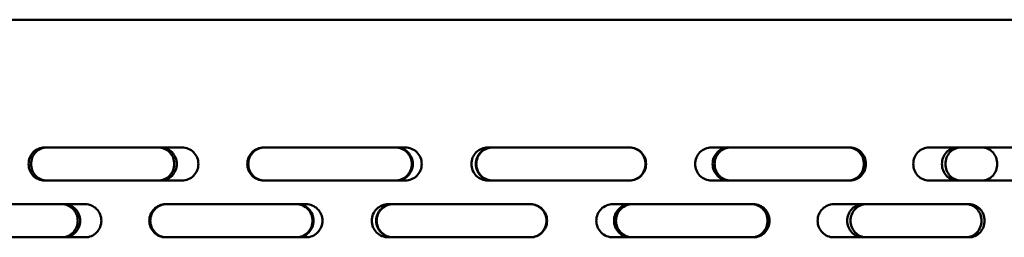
# Model space of a CAD drawing. Header units: millimetres. Extents: x -1106 to 8832, y -1538 to 1985.
# Tile 15 of 42: x 5070 to 5278, y 809 to 855. Entities that reach past the tile are written whole.
import ezdxf

# ---------------------------------------------------------------- set-up
doc = ezdxf.new("R2010")
doc.units = ezdxf.units.MM
doc.layers.add('Видимый контур (ГОСТ)', color=7, linetype='Continuous', lineweight=50)

msp = doc.modelspace()

# ---------------------------------------------------------------- linework, layer by layer
at = {"layer": 'Видимый контур (ГОСТ)'}
for p, q in [((5466.39, 855.14), (4861.39, 855.14)), ((5104.54, 828.14), (5075.45, 828.14)), ((5151.68, 828.14), (5121.79, 828.14)), ((5199.11, 828.14), (5169.17, 828.14)), ((5245.67, 828.14), (5216.42, 828.14)), ((5290.23, 828.14), (5262.38, 828.14)), ((5075.45, 821.14), (5104.54, 821.14)), ((5121.79, 821.14), (5151.68, 821.14)), ((5169.17, 821.14), (5199.11, 821.14)), ((5216.42, 821.14), (5245.67, 821.14)), ((5262.38, 821.14), (5290.23, 821.14)), ((5084.1, 816.14), (5055.55, 816.14)), ((5130.73, 816.14), (5101.06, 816.14)), ((5178.17, 816.14), (5148.13, 816.14)), ((5225.26, 816.14), (5195.58, 816.14)), ((5270.84, 816.14), (5242.25, 816.14)), ((5055.55, 809.14), (5084.1, 809.14)), ((5101.06, 809.14), (5130.73, 809.14)), ((5148.13, 809.14), (5178.17, 809.14)), ((5195.58, 809.14), (5225.26, 809.14)), ((5242.25, 809.14), (5270.84, 809.14))]:
    msp.add_line(p, q, dxfattribs=at)
for points, knots in [([(5075.45, 821.14), (5075.03, 821.14), (5074.58, 821.22), (5073.76, 821.58), (5073.38, 821.85), (5072.79, 822.47), (5072.53, 822.87), (5072.19, 823.73), (5072.11, 824.2), (5072.11, 825.08), (5072.19, 825.54), (5072.53, 826.41), (5072.79, 826.8), (5073.38, 827.42), (5073.76, 827.69), (5074.58, 828.05), (5075.03, 828.14), (5075.45, 828.14)], [0.527482, 0.527482, 0.527482, 0.527482, 0.659428, 0.659428, 0.791375, 0.791375, 0.923215, 0.923215, 1.055054, 1.055054, 1.186894, 1.186894, 1.318733, 1.318733, 1.45068, 1.45068, 1.582627, 1.582627, 1.582627, 1.582627]), ([(5075.97, 828.14), (5075.55, 828.14), (5075.1, 828.05), (5074.28, 827.69), (5073.9, 827.42), (5073.31, 826.8), (5073.05, 826.41), (5072.71, 825.54), (5072.63, 825.08), (5072.63, 824.2), (5072.71, 823.73), (5073.05, 822.87), (5073.31, 822.47), (5073.9, 821.85), (5074.28, 821.58), (5075.1, 821.22), (5075.55, 821.14), (5075.97, 821.14)], [0.527483, 0.527483, 0.527483, 0.527483, 0.659431, 0.659431, 0.79138, 0.79138, 0.923219, 0.923219, 1.055059, 1.055059, 1.186898, 1.186898, 1.318737, 1.318737, 1.450686, 1.450686, 1.582634, 1.582634, 1.582634, 1.582634]), ([(5099.47, 821.14), (5099.9, 821.14), (5100.36, 821.22), (5101.2, 821.58), (5101.59, 821.85), (5102.2, 822.47), (5102.46, 822.87), (5102.81, 823.73), (5102.9, 824.2), (5102.9, 824.64), (5102.9, 825.08), (5102.81, 825.54), (5102.46, 826.41), (5102.2, 826.8), (5101.59, 827.42), (5101.2, 827.69), (5100.36, 828.05), (5099.9, 828.14), (5099.47, 828.14)], [1.58292, 1.58292, 1.58292, 1.58292, 1.714944, 1.714944, 1.846968, 1.846968, 1.978805, 1.978805, 2.110642, 2.110642, 2.110642, 2.242478, 2.242478, 2.374315, 2.374315, 2.506339, 2.506339, 2.638364, 2.638364, 2.638364, 2.638364]), ([(5099.99, 828.14), (5100.42, 828.14), (5100.88, 828.05), (5101.72, 827.69), (5102.11, 827.42), (5102.72, 826.8), (5102.98, 826.41), (5103.33, 825.54), (5103.42, 825.08), (5103.42, 824.64), (5103.42, 824.2), (5103.33, 823.73), (5102.98, 822.87), (5102.72, 822.47), (5102.11, 821.85), (5101.72, 821.58), (5100.88, 821.22), (5100.42, 821.14), (5099.99, 821.14)], [1.582931, 1.582931, 1.582931, 1.582931, 1.714958, 1.714958, 1.846984, 1.846984, 1.978821, 1.978821, 2.110658, 2.110658, 2.110658, 2.242494, 2.242494, 2.374331, 2.374331, 2.506358, 2.506358, 2.638385, 2.638385, 2.638385, 2.638385]), ([(5104.54, 828.14), (5104.98, 828.14), (5105.44, 828.05), (5106.28, 827.69), (5106.67, 827.42), (5107.28, 826.8), (5107.55, 826.41), (5107.9, 825.54), (5107.99, 825.08), (5107.99, 824.64), (5107.99, 824.2), (5107.9, 823.73), (5107.55, 822.87), (5107.28, 822.47), (5106.67, 821.85), (5106.28, 821.58), (5105.44, 821.22), (5104.98, 821.14), (5104.54, 821.14)], [1.583655, 1.583655, 1.583655, 1.583655, 1.715823, 1.715823, 1.847991, 1.847991, 1.979822, 1.979822, 2.111653, 2.111653, 2.111653, 2.243484, 2.243484, 2.375315, 2.375315, 2.507483, 2.507483, 2.639651, 2.639651, 2.639651, 2.639651]), ([(5121.79, 821.14), (5121.36, 821.14), (5120.89, 821.22), (5120.04, 821.58), (5119.65, 821.85), (5119.03, 822.47), (5118.77, 822.87), (5118.41, 823.73), (5118.33, 824.2), (5118.33, 825.08), (5118.41, 825.54), (5118.77, 826.41), (5119.03, 826.8), (5119.65, 827.42), (5120.04, 827.69), (5120.89, 828.05), (5121.36, 828.14), (5121.79, 828.14)], [0.527482, 0.527482, 0.527482, 0.527482, 0.659428, 0.659428, 0.791375, 0.791375, 0.923215, 0.923215, 1.055054, 1.055054, 1.186894, 1.186894, 1.318733, 1.318733, 1.45068, 1.45068, 1.582627, 1.582627, 1.582627, 1.582627]), ([(5122, 828.14), (5121.57, 828.14), (5121.1, 828.05), (5120.25, 827.69), (5119.86, 827.42), (5119.24, 826.8), (5118.98, 826.41), (5118.62, 825.54), (5118.54, 825.08), (5118.54, 824.2), (5118.62, 823.73), (5118.98, 822.87), (5119.24, 822.47), (5119.86, 821.85), (5120.25, 821.58), (5121.1, 821.22), (5121.57, 821.14), (5122, 821.14)], [0.527483, 0.527483, 0.527483, 0.527483, 0.659431, 0.659431, 0.79138, 0.79138, 0.923219, 0.923219, 1.055059, 1.055059, 1.186898, 1.186898, 1.318737, 1.318737, 1.450686, 1.450686, 1.582634, 1.582634, 1.582634, 1.582634]), ([(5149.58, 821.14), (5150.02, 821.14), (5150.49, 821.22), (5151.36, 821.58), (5151.75, 821.85), (5152.37, 822.47), (5152.64, 822.87), (5153, 823.73), (5153.09, 824.2), (5153.09, 824.64), (5153.09, 825.08), (5153, 825.54), (5152.64, 826.41), (5152.37, 826.8), (5151.75, 827.42), (5151.36, 827.69), (5150.49, 828.05), (5150.02, 828.14), (5149.58, 828.14)], [1.58333, 1.58333, 1.58333, 1.58333, 1.715435, 1.715435, 1.84754, 1.84754, 1.979373, 1.979373, 2.111207, 2.111207, 2.111207, 2.24304, 2.24304, 2.374874, 2.374874, 2.506979, 2.506979, 2.639084, 2.639084, 2.639084, 2.639084]), ([(5149.79, 828.14), (5150.23, 828.14), (5150.7, 828.05), (5151.57, 827.69), (5151.96, 827.42), (5152.58, 826.8), (5152.85, 826.41), (5153.21, 825.54), (5153.3, 825.08), (5153.3, 824.64), (5153.3, 824.2), (5153.21, 823.73), (5152.85, 822.87), (5152.58, 822.47), (5151.96, 821.85), (5151.57, 821.58), (5150.7, 821.22), (5150.23, 821.14), (5149.79, 821.14)], [1.583347, 1.583347, 1.583347, 1.583347, 1.715455, 1.715455, 1.847563, 1.847563, 1.979397, 1.979397, 2.11123, 2.11123, 2.11123, 2.243064, 2.243064, 2.374897, 2.374897, 2.507006, 2.507006, 2.639114, 2.639114, 2.639114, 2.639114]), ([(5151.68, 828.14), (5152.12, 828.14), (5152.59, 828.05), (5153.45, 827.69), (5153.84, 827.42), (5154.47, 826.8), (5154.74, 826.41), (5155.09, 825.54), (5155.18, 825.08), (5155.18, 824.64), (5155.18, 824.2), (5155.09, 823.73), (5154.74, 822.87), (5154.47, 822.47), (5153.84, 821.85), (5153.45, 821.58), (5152.59, 821.22), (5152.12, 821.14), (5151.68, 821.14)], [1.583655, 1.583655, 1.583655, 1.583655, 1.715823, 1.715823, 1.847991, 1.847991, 1.979822, 1.979822, 2.111653, 2.111653, 2.111653, 2.243484, 2.243484, 2.375315, 2.375315, 2.507483, 2.507483, 2.639651, 2.639651, 2.639651, 2.639651]), ([(5169.17, 821.14), (5168.73, 821.14), (5168.26, 821.22), (5167.4, 821.58), (5167.01, 821.85), (5166.39, 822.47), (5166.12, 822.87), (5165.76, 823.73), (5165.67, 824.2), (5165.67, 825.08), (5165.76, 825.54), (5166.12, 826.41), (5166.39, 826.8), (5167.01, 827.42), (5167.4, 827.69), (5168.26, 828.05), (5168.73, 828.14), (5169.17, 828.14)], [0.527482, 0.527482, 0.527482, 0.527482, 0.659428, 0.659428, 0.791375, 0.791375, 0.923215, 0.923215, 1.055054, 1.055054, 1.186894, 1.186894, 1.318733, 1.318733, 1.45068, 1.45068, 1.582627, 1.582627, 1.582627, 1.582627]), ([(5170.12, 821.14), (5169.68, 821.14), (5169.21, 821.22), (5168.34, 821.58), (5167.95, 821.85), (5167.33, 822.47), (5167.06, 822.87), (5166.7, 823.73), (5166.61, 824.2), (5166.61, 825.08), (5166.7, 825.54), (5167.06, 826.41), (5167.33, 826.8), (5167.95, 827.42), (5168.34, 827.69), (5169.21, 828.05), (5169.68, 828.14), (5170.12, 828.14)], [0.527457, 0.527457, 0.527457, 0.527457, 0.659387, 0.659387, 0.791317, 0.791317, 0.923157, 0.923157, 1.054997, 1.054997, 1.186837, 1.186837, 1.318677, 1.318677, 1.450607, 1.450607, 1.582537, 1.582537, 1.582537, 1.582537]), ([(5170.22, 828.14), (5169.78, 828.14), (5169.31, 828.05), (5168.45, 827.69), (5168.05, 827.42), (5167.43, 826.8), (5167.16, 826.41), (5166.81, 825.54), (5166.72, 825.08), (5166.72, 824.2), (5166.81, 823.73), (5167.16, 822.87), (5167.43, 822.47), (5168.05, 821.85), (5168.45, 821.58), (5169.31, 821.22), (5169.78, 821.14), (5170.22, 821.14)], [0.527456, 0.527456, 0.527456, 0.527456, 0.659385, 0.659385, 0.791313, 0.791313, 0.923153, 0.923153, 1.054994, 1.054994, 1.186834, 1.186834, 1.318674, 1.318674, 1.450602, 1.450602, 1.582531, 1.582531, 1.582531, 1.582531]), ([(5199, 821.14), (5199.44, 821.14), (5199.91, 821.22), (5200.77, 821.58), (5201.16, 821.85), (5201.78, 822.47), (5202.04, 822.87), (5202.4, 823.73), (5202.49, 824.2), (5202.49, 824.64), (5202.49, 825.08), (5202.4, 825.54), (5202.04, 826.41), (5201.78, 826.8), (5201.16, 827.42), (5200.77, 827.69), (5199.91, 828.05), (5199.44, 828.14), (5199, 828.14)], [1.583676, 1.583676, 1.583676, 1.583676, 1.715849, 1.715849, 1.848021, 1.848021, 1.979852, 1.979852, 2.111683, 2.111683, 2.111683, 2.243514, 2.243514, 2.375345, 2.375345, 2.507517, 2.507517, 2.639689, 2.639689, 2.639689, 2.639689]), ([(5199.11, 828.14), (5199.55, 828.14), (5200.01, 828.05), (5200.87, 827.69), (5201.26, 827.42), (5201.88, 826.8), (5202.15, 826.41), (5202.5, 825.54), (5202.59, 825.08), (5202.59, 824.64), (5202.59, 824.2), (5202.5, 823.73), (5202.15, 822.87), (5201.88, 822.47), (5201.26, 821.85), (5200.87, 821.58), (5200.01, 821.22), (5199.55, 821.14), (5199.11, 821.14)], [1.583655, 1.583655, 1.583655, 1.583655, 1.715823, 1.715823, 1.847991, 1.847991, 1.979822, 1.979822, 2.111653, 2.111653, 2.111653, 2.243484, 2.243484, 2.375315, 2.375315, 2.507483, 2.507483, 2.639651, 2.639651, 2.639651, 2.639651]), ([(5216.42, 821.14), (5215.99, 821.14), (5215.53, 821.22), (5214.68, 821.58), (5214.29, 821.85), (5213.67, 822.47), (5213.41, 822.87), (5213.06, 823.73), (5212.97, 824.2), (5212.97, 825.08), (5213.06, 825.54), (5213.41, 826.41), (5213.67, 826.8), (5214.29, 827.42), (5214.68, 827.69), (5215.53, 828.05), (5215.99, 828.14), (5216.42, 828.14)], [0.527482, 0.527482, 0.527482, 0.527482, 0.659428, 0.659428, 0.791375, 0.791375, 0.923215, 0.923215, 1.055054, 1.055054, 1.186894, 1.186894, 1.318733, 1.318733, 1.45068, 1.45068, 1.582627, 1.582627, 1.582627, 1.582627]), ([(5220.1, 821.14), (5219.67, 821.14), (5219.21, 821.22), (5218.36, 821.58), (5217.97, 821.85), (5217.36, 822.47), (5217.09, 822.87), (5216.74, 823.73), (5216.65, 824.2), (5216.65, 825.08), (5216.74, 825.54), (5217.09, 826.41), (5217.36, 826.8), (5217.97, 827.42), (5218.36, 827.69), (5219.21, 828.05), (5219.67, 828.14), (5220.1, 828.14)], [0.527398, 0.527398, 0.527398, 0.527398, 0.659284, 0.659284, 0.79117, 0.79117, 0.923011, 0.923011, 1.054852, 1.054852, 1.186694, 1.186694, 1.318535, 1.318535, 1.450421, 1.450421, 1.582307, 1.582307, 1.582307, 1.582307]), ([(5220.51, 828.14), (5220.08, 828.14), (5219.62, 828.05), (5218.77, 827.69), (5218.39, 827.42), (5217.77, 826.8), (5217.51, 826.41), (5217.16, 825.54), (5217.07, 825.08), (5217.07, 824.2), (5217.16, 823.73), (5217.51, 822.87), (5217.77, 822.47), (5218.39, 821.85), (5218.77, 821.58), (5219.62, 821.22), (5220.08, 821.14), (5220.51, 821.14)], [0.527398, 0.527398, 0.527398, 0.527398, 0.659283, 0.659283, 0.791168, 0.791168, 0.923009, 0.923009, 1.054851, 1.054851, 1.186692, 1.186692, 1.318533, 1.318533, 1.450419, 1.450419, 1.582304, 1.582304, 1.582304, 1.582304]), ([(5245.26, 821.14), (5245.68, 821.14), (5246.13, 821.22), (5246.97, 821.58), (5247.35, 821.85), (5247.94, 822.47), (5248.2, 822.87), (5248.55, 823.73), (5248.63, 824.2), (5248.63, 824.64), (5248.63, 825.08), (5248.55, 825.54), (5248.2, 826.41), (5247.94, 826.8), (5247.35, 827.42), (5246.97, 827.69), (5246.13, 828.05), (5245.68, 828.14), (5245.26, 828.14)], [1.583676, 1.583676, 1.583676, 1.583676, 1.715849, 1.715849, 1.848021, 1.848021, 1.979852, 1.979852, 2.111683, 2.111683, 2.111683, 2.243514, 2.243514, 2.375345, 2.375345, 2.507517, 2.507517, 2.639689, 2.639689, 2.639689, 2.639689]), ([(5245.67, 828.14), (5246.1, 828.14), (5246.55, 828.05), (5247.38, 827.69), (5247.76, 827.42), (5248.36, 826.8), (5248.62, 826.41), (5248.96, 825.54), (5249.05, 825.08), (5249.05, 824.64), (5249.05, 824.2), (5248.96, 823.73), (5248.62, 822.87), (5248.36, 822.47), (5247.76, 821.85), (5247.38, 821.58), (5246.55, 821.22), (5246.1, 821.14), (5245.67, 821.14)], [1.583655, 1.583655, 1.583655, 1.583655, 1.715823, 1.715823, 1.847991, 1.847991, 1.979822, 1.979822, 2.111653, 2.111653, 2.111653, 2.243484, 2.243484, 2.375315, 2.375315, 2.507483, 2.507483, 2.639651, 2.639651, 2.639651, 2.639651]), ([(5262.38, 821.14), (5261.96, 821.14), (5261.52, 821.22), (5260.7, 821.58), (5260.33, 821.85), (5259.74, 822.47), (5259.48, 822.87), (5259.14, 823.73), (5259.06, 824.2), (5259.06, 825.08), (5259.14, 825.55), (5259.48, 826.41), (5259.74, 826.8), (5260.33, 827.42), (5260.7, 827.69), (5261.52, 828.05), (5261.96, 828.14), (5262.38, 828.14)], [0.527482, 0.527482, 0.527482, 0.527482, 0.659428, 0.659428, 0.791375, 0.791375, 0.923215, 0.923215, 1.055054, 1.055054, 1.186922, 1.186922, 1.318789, 1.318789, 1.450708, 1.450708, 1.582627, 1.582627, 1.582627, 1.582627]), ([(5268.41, 821.14), (5268, 821.14), (5267.56, 821.22), (5266.75, 821.58), (5266.38, 821.85), (5265.8, 822.47), (5265.54, 822.87), (5265.21, 823.73), (5265.12, 824.2), (5265.12, 825.08), (5265.21, 825.54), (5265.54, 826.41), (5265.8, 826.8), (5266.38, 827.42), (5266.75, 827.69), (5267.56, 828.05), (5268, 828.14), (5268.41, 828.14)], [0.527368, 0.527368, 0.527368, 0.527368, 0.659226, 0.659226, 0.791083, 0.791083, 0.922925, 0.922925, 1.054766, 1.054766, 1.186608, 1.186608, 1.31845, 1.31845, 1.450307, 1.450307, 1.582164, 1.582164, 1.582164, 1.582164]), ([(5269.13, 828.14), (5268.72, 828.14), (5268.28, 828.05), (5267.47, 827.69), (5267.1, 827.42), (5266.51, 826.8), (5266.26, 826.41), (5265.92, 825.54), (5265.84, 825.08), (5265.84, 824.2), (5265.92, 823.73), (5266.26, 822.87), (5266.51, 822.47), (5267.1, 821.85), (5267.47, 821.58), (5268.28, 821.22), (5268.72, 821.14), (5269.13, 821.14)], [0.527368, 0.527368, 0.527368, 0.527368, 0.659221, 0.659221, 0.791073, 0.791073, 0.92292, 0.92292, 1.054766, 1.054766, 1.186608, 1.186608, 1.31845, 1.31845, 1.450306, 1.450306, 1.582163, 1.582163, 1.582163, 1.582163]), ([(5276.8, 824.64), (5276.8, 825.08), (5276.72, 825.54), (5276.39, 826.41), (5276.14, 826.8), (5275.56, 827.42), (5275.2, 827.69), (5274.4, 828.05), (5273.96, 828.14), (5273.55, 828.14)], [0, 0, 0, 0, 0.1318419, 0.1318419, 0.2636837, 0.2636837, 0.395533, 0.395533, 0.5273822, 0.5273822, 0.5273822, 0.5273822]), ([(5273.55, 821.14), (5273.96, 821.14), (5274.4, 821.22), (5275.2, 821.58), (5275.56, 821.85), (5276.14, 822.47), (5276.39, 822.87), (5276.72, 823.73), (5276.8, 824.2), (5276.8, 824.64)], [0.5273638, 0.5273638, 0.5273638, 0.5273638, 0.659213, 0.659213, 0.7910623, 0.7910623, 0.9229042, 0.9229042, 1.054746, 1.054746, 1.054746, 1.054746]), ([(5079.12, 809.14), (5079.54, 809.14), (5079.99, 809.22), (5080.82, 809.58), (5081.2, 809.85), (5081.79, 810.47), (5082.05, 810.87), (5082.4, 811.73), (5082.48, 812.2), (5082.48, 812.64), (5082.48, 813.08), (5082.4, 813.55), (5082.05, 814.41), (5081.79, 814.8), (5081.2, 815.42), (5080.82, 815.69), (5079.99, 816.05), (5079.54, 816.14), (5079.12, 816.14)], [1.582324, 1.582324, 1.582324, 1.582324, 1.714187, 1.714187, 1.84605, 1.84605, 1.977888, 1.977888, 2.109727, 2.109727, 2.109727, 2.241565, 2.241565, 2.373404, 2.373404, 2.505267, 2.505267, 2.63713, 2.63713, 2.63713, 2.63713]), ([(5079.63, 816.14), (5080.06, 816.14), (5080.51, 816.05), (5081.34, 815.69), (5081.71, 815.42), (5082.31, 814.8), (5082.57, 814.41), (5082.91, 813.55), (5083, 813.08), (5083, 812.64), (5083, 812.2), (5082.91, 811.73), (5082.57, 810.87), (5082.31, 810.47), (5081.71, 809.85), (5081.34, 809.58), (5080.51, 809.22), (5080.06, 809.14), (5079.63, 809.14)], [1.582327, 1.582327, 1.582327, 1.582327, 1.71419, 1.71419, 1.846053, 1.846053, 1.977892, 1.977892, 2.109731, 2.109731, 2.109731, 2.241569, 2.241569, 2.373408, 2.373408, 2.505271, 2.505271, 2.637134, 2.637134, 2.637134, 2.637134]), ([(5084.1, 816.14), (5084.52, 816.14), (5084.97, 816.05), (5085.81, 815.69), (5086.19, 815.42), (5086.79, 814.8), (5087.05, 814.41), (5087.39, 813.55), (5087.48, 813.08), (5087.48, 812.64), (5087.48, 812.2), (5087.39, 811.73), (5087.05, 810.87), (5086.79, 810.47), (5086.19, 809.85), (5085.81, 809.58), (5084.97, 809.22), (5084.52, 809.14), (5084.1, 809.14)], [1.582116, 1.582116, 1.582116, 1.582116, 1.713957, 1.713957, 1.845797, 1.845797, 1.977638, 1.977638, 2.10948, 2.10948, 2.10948, 2.241321, 2.241321, 2.373162, 2.373162, 2.505002, 2.505002, 2.636843, 2.636843, 2.636843, 2.636843]), ([(5101.06, 809.14), (5100.63, 809.14), (5100.17, 809.22), (5099.32, 809.58), (5098.93, 809.85), (5098.32, 810.48), (5098.06, 810.87), (5097.71, 811.73), (5097.62, 812.2), (5097.62, 813.08), (5097.71, 813.54), (5098.06, 814.41), (5098.32, 814.8), (5098.93, 815.42), (5099.32, 815.69), (5100.17, 816.05), (5100.63, 816.14), (5101.06, 816.14)], [0.528676, 0.528676, 0.528676, 0.528676, 0.661341, 0.661341, 0.794007, 0.794007, 0.925818, 0.925818, 1.057628, 1.057628, 1.189438, 1.189438, 1.321249, 1.321249, 1.453914, 1.453914, 1.58658, 1.58658, 1.58658, 1.58658]), ([(5101.27, 816.14), (5100.84, 816.14), (5100.38, 816.05), (5099.53, 815.69), (5099.14, 815.42), (5098.53, 814.8), (5098.27, 814.41), (5097.92, 813.54), (5097.83, 813.08), (5097.83, 812.2), (5097.92, 811.73), (5098.27, 810.87), (5098.53, 810.48), (5099.14, 809.85), (5099.53, 809.58), (5100.38, 809.22), (5100.84, 809.14), (5101.27, 809.14)], [0.528693, 0.528693, 0.528693, 0.528693, 0.66137, 0.66137, 0.794047, 0.794047, 0.925857, 0.925857, 1.057667, 1.057667, 1.189477, 1.189477, 1.321287, 1.321287, 1.453964, 1.453964, 1.586641, 1.586641, 1.586641, 1.586641]), ([(5128.65, 809.14), (5129.08, 809.14), (5129.55, 809.22), (5130.41, 809.58), (5130.8, 809.85), (5131.42, 810.47), (5131.68, 810.87), (5132.04, 811.73), (5132.13, 812.2), (5132.13, 812.64), (5132.13, 813.08), (5132.04, 813.55), (5131.68, 814.41), (5131.42, 814.8), (5130.8, 815.42), (5130.41, 815.69), (5129.55, 816.05), (5129.08, 816.14), (5128.65, 816.14)], [1.582172, 1.582172, 1.582172, 1.582172, 1.714017, 1.714017, 1.845861, 1.845861, 1.977702, 1.977702, 2.109542, 2.109542, 2.109542, 2.241383, 2.241383, 2.373223, 2.373223, 2.505068, 2.505068, 2.636912, 2.636912, 2.636912, 2.636912]), ([(5128.86, 816.14), (5129.29, 816.14), (5129.76, 816.05), (5130.62, 815.69), (5131.01, 815.42), (5131.63, 814.8), (5131.89, 814.41), (5132.25, 813.55), (5132.34, 813.08), (5132.34, 812.64), (5132.34, 812.2), (5132.25, 811.73), (5131.89, 810.87), (5131.63, 810.47), (5131.01, 809.85), (5130.62, 809.58), (5129.76, 809.22), (5129.29, 809.14), (5128.86, 809.14)], [1.582174, 1.582174, 1.582174, 1.582174, 1.714018, 1.714018, 1.845863, 1.845863, 1.977703, 1.977703, 2.109544, 2.109544, 2.109544, 2.241384, 2.241384, 2.373224, 2.373224, 2.505069, 2.505069, 2.636913, 2.636913, 2.636913, 2.636913]), ([(5130.73, 816.14), (5131.16, 816.14), (5131.63, 816.05), (5132.49, 815.69), (5132.88, 815.42), (5133.5, 814.8), (5133.76, 814.41), (5134.12, 813.55), (5134.21, 813.08), (5134.21, 812.64), (5134.21, 812.2), (5134.12, 811.73), (5133.76, 810.87), (5133.5, 810.47), (5132.88, 809.85), (5132.49, 809.58), (5131.63, 809.22), (5131.16, 809.14), (5130.73, 809.14)], [1.582116, 1.582116, 1.582116, 1.582116, 1.713957, 1.713957, 1.845797, 1.845797, 1.977638, 1.977638, 2.10948, 2.10948, 2.10948, 2.241321, 2.241321, 2.373162, 2.373162, 2.505002, 2.505002, 2.636843, 2.636843, 2.636843, 2.636843]), ([(5148.13, 809.14), (5147.68, 809.14), (5147.21, 809.22), (5146.35, 809.58), (5145.95, 809.85), (5145.33, 810.48), (5145.06, 810.87), (5144.7, 811.73), (5144.61, 812.2), (5144.61, 813.08), (5144.7, 813.54), (5145.06, 814.41), (5145.33, 814.8), (5145.95, 815.42), (5146.35, 815.69), (5147.21, 816.05), (5147.68, 816.14), (5148.13, 816.14)], [0.528676, 0.528676, 0.528676, 0.528676, 0.661341, 0.661341, 0.794007, 0.794007, 0.925818, 0.925818, 1.057628, 1.057628, 1.189438, 1.189438, 1.321249, 1.321249, 1.453914, 1.453914, 1.58658, 1.58658, 1.58658, 1.58658]), ([(5149.07, 809.14), (5148.63, 809.14), (5148.16, 809.22), (5147.29, 809.58), (5146.9, 809.85), (5146.27, 810.47), (5146, 810.87), (5145.64, 811.73), (5145.56, 812.2), (5145.56, 813.08), (5145.64, 813.54), (5146, 814.41), (5146.27, 814.8), (5146.9, 815.42), (5147.29, 815.69), (5148.16, 816.05), (5148.63, 816.14), (5149.07, 816.14)], [0.528602, 0.528602, 0.528602, 0.528602, 0.661226, 0.661226, 0.79385, 0.79385, 0.925662, 0.925662, 1.057474, 1.057474, 1.189286, 1.189286, 1.321098, 1.321098, 1.453723, 1.453723, 1.586347, 1.586347, 1.586347, 1.586347]), ([(5149.18, 816.14), (5148.73, 816.14), (5148.26, 816.05), (5147.4, 815.69), (5147, 815.42), (5146.38, 814.8), (5146.11, 814.41), (5145.75, 813.54), (5145.66, 813.08), (5145.66, 812.2), (5145.75, 811.73), (5146.11, 810.87), (5146.38, 810.47), (5147, 809.85), (5147.4, 809.58), (5148.26, 809.22), (5148.73, 809.14), (5149.18, 809.14)], [0.528585, 0.528585, 0.528585, 0.528585, 0.661199, 0.661199, 0.793812, 0.793812, 0.925625, 0.925625, 1.057438, 1.057438, 1.18925, 1.18925, 1.321063, 1.321063, 1.453676, 1.453676, 1.58629, 1.58629, 1.58629, 1.58629]), ([(5178.07, 809.14), (5178.5, 809.14), (5178.97, 809.22), (5179.83, 809.58), (5180.23, 809.85), (5180.85, 810.47), (5181.12, 810.87), (5181.47, 811.73), (5181.56, 812.2), (5181.56, 812.64), (5181.56, 813.08), (5181.47, 813.55), (5181.12, 814.41), (5180.85, 814.8), (5180.23, 815.42), (5179.83, 815.69), (5178.97, 816.05), (5178.5, 816.14), (5178.07, 816.14)], [1.582117, 1.582117, 1.582117, 1.582117, 1.713957, 1.713957, 1.845798, 1.845798, 1.977639, 1.977639, 2.10948, 2.10948, 2.10948, 2.241321, 2.241321, 2.373162, 2.373162, 2.505003, 2.505003, 2.636843, 2.636843, 2.636843, 2.636843]), ([(5178.17, 816.14), (5178.61, 816.14), (5179.08, 816.05), (5179.94, 815.69), (5180.33, 815.42), (5180.95, 814.8), (5181.22, 814.41), (5181.58, 813.55), (5181.67, 813.08), (5181.67, 812.64), (5181.67, 812.2), (5181.58, 811.73), (5181.22, 810.87), (5180.95, 810.47), (5180.33, 809.85), (5179.94, 809.58), (5179.08, 809.22), (5178.61, 809.14), (5178.17, 809.14)], [1.582116, 1.582116, 1.582116, 1.582116, 1.713957, 1.713957, 1.845797, 1.845797, 1.977638, 1.977638, 2.10948, 2.10948, 2.10948, 2.241321, 2.241321, 2.373162, 2.373162, 2.505002, 2.505002, 2.636843, 2.636843, 2.636843, 2.636843]), ([(5195.58, 809.14), (5195.14, 809.14), (5194.67, 809.22), (5193.8, 809.58), (5193.41, 809.85), (5192.79, 810.48), (5192.52, 810.87), (5192.16, 811.73), (5192.07, 812.2), (5192.07, 813.08), (5192.16, 813.54), (5192.52, 814.41), (5192.79, 814.8), (5193.41, 815.42), (5193.8, 815.69), (5194.67, 816.05), (5195.14, 816.14), (5195.58, 816.14)], [0.528676, 0.528676, 0.528676, 0.528676, 0.661341, 0.661341, 0.794007, 0.794007, 0.925818, 0.925818, 1.057628, 1.057628, 1.189438, 1.189438, 1.321249, 1.321249, 1.453914, 1.453914, 1.58658, 1.58658, 1.58658, 1.58658]), ([(5199.31, 809.14), (5198.87, 809.14), (5198.4, 809.22), (5197.54, 809.58), (5197.15, 809.85), (5196.53, 810.47), (5196.26, 810.87), (5195.9, 811.73), (5195.82, 812.2), (5195.82, 813.08), (5195.9, 813.54), (5196.26, 814.41), (5196.53, 814.8), (5197.15, 815.42), (5197.54, 815.69), (5198.4, 816.05), (5198.87, 816.14), (5199.31, 816.14)], [0.528349, 0.528349, 0.528349, 0.528349, 0.660826, 0.660826, 0.793303, 0.793303, 0.925121, 0.925121, 1.05694, 1.05694, 1.188758, 1.188758, 1.320577, 1.320577, 1.453054, 1.453054, 1.585531, 1.585531, 1.585531, 1.585531]), ([(5199.73, 816.14), (5199.29, 816.14), (5198.82, 816.05), (5197.96, 815.69), (5197.57, 815.42), (5196.95, 814.8), (5196.68, 814.41), (5196.32, 813.54), (5196.23, 813.08), (5196.23, 812.2), (5196.32, 811.73), (5196.68, 810.87), (5196.95, 810.47), (5197.57, 809.85), (5197.96, 809.58), (5198.82, 809.22), (5199.29, 809.14), (5199.73, 809.14)], [0.528336, 0.528336, 0.528336, 0.528336, 0.660804, 0.660804, 0.793273, 0.793273, 0.925092, 0.925092, 1.05691, 1.05691, 1.188729, 1.188729, 1.320548, 1.320548, 1.453016, 1.453016, 1.585485, 1.585485, 1.585485, 1.585485]), ([(5224.85, 809.14), (5225.28, 809.14), (5225.74, 809.22), (5226.58, 809.58), (5226.96, 809.85), (5227.57, 810.47), (5227.84, 810.87), (5228.18, 811.73), (5228.27, 812.2), (5228.27, 812.64), (5228.27, 813.08), (5228.18, 813.55), (5227.84, 814.41), (5227.57, 814.8), (5226.96, 815.42), (5226.58, 815.69), (5225.74, 816.05), (5225.28, 816.14), (5224.85, 816.14)], [1.582117, 1.582117, 1.582117, 1.582117, 1.713957, 1.713957, 1.845798, 1.845798, 1.977639, 1.977639, 2.10948, 2.10948, 2.10948, 2.241321, 2.241321, 2.373162, 2.373162, 2.505003, 2.505003, 2.636843, 2.636843, 2.636843, 2.636843]), ([(5225.26, 816.14), (5225.69, 816.14), (5226.15, 816.05), (5227, 815.69), (5227.38, 815.42), (5227.99, 814.8), (5228.25, 814.41), (5228.6, 813.55), (5228.69, 813.08), (5228.69, 812.64), (5228.69, 812.2), (5228.6, 811.73), (5228.25, 810.87), (5227.99, 810.47), (5227.38, 809.85), (5227, 809.58), (5226.15, 809.22), (5225.69, 809.14), (5225.26, 809.14)], [1.582116, 1.582116, 1.582116, 1.582116, 1.713957, 1.713957, 1.845797, 1.845797, 1.977638, 1.977638, 2.10948, 2.10948, 2.10948, 2.241321, 2.241321, 2.373162, 2.373162, 2.505002, 2.505002, 2.636843, 2.636843, 2.636843, 2.636843]), ([(5242.25, 809.14), (5241.82, 809.14), (5241.36, 809.22), (5240.52, 809.58), (5240.14, 809.85), (5239.54, 810.48), (5239.27, 810.87), (5238.93, 811.73), (5238.84, 812.2), (5238.84, 813.08), (5238.93, 813.54), (5239.27, 814.41), (5239.54, 814.8), (5240.14, 815.42), (5240.52, 815.69), (5241.36, 816.05), (5241.82, 816.14), (5242.25, 816.14)], [0.528676, 0.528676, 0.528676, 0.528676, 0.661341, 0.661341, 0.794007, 0.794007, 0.925818, 0.925818, 1.057628, 1.057628, 1.189438, 1.189438, 1.321249, 1.321249, 1.453914, 1.453914, 1.58658, 1.58658, 1.58658, 1.58658]), ([(5248.46, 809.14), (5248.03, 809.14), (5247.58, 809.22), (5246.75, 809.58), (5246.37, 809.85), (5245.77, 810.47), (5245.51, 810.87), (5245.17, 811.73), (5245.08, 812.2), (5245.08, 813.08), (5245.17, 813.54), (5245.51, 814.41), (5245.77, 814.8), (5246.37, 815.42), (5246.75, 815.69), (5247.58, 816.05), (5248.03, 816.14), (5248.46, 816.14)], [0.528132, 0.528132, 0.528132, 0.528132, 0.660482, 0.660482, 0.792832, 0.792832, 0.924655, 0.924655, 1.056479, 1.056479, 1.188303, 1.188303, 1.320127, 1.320127, 1.452476, 1.452476, 1.584826, 1.584826, 1.584826, 1.584826]), ([(5249.18, 816.14), (5248.75, 816.14), (5248.3, 816.05), (5247.47, 815.69), (5247.09, 815.42), (5246.49, 814.8), (5246.23, 814.41), (5245.89, 813.54), (5245.8, 813.08), (5245.8, 812.2), (5245.89, 811.73), (5246.23, 810.87), (5246.49, 810.47), (5247.09, 809.85), (5247.47, 809.58), (5248.3, 809.22), (5248.75, 809.14), (5249.18, 809.14)], [0.528122, 0.528122, 0.528122, 0.528122, 0.660465, 0.660465, 0.792808, 0.792808, 0.924632, 0.924632, 1.056456, 1.056456, 1.18828, 1.18828, 1.320104, 1.320104, 1.452447, 1.452447, 1.58479, 1.58479, 1.58479, 1.58479]), ([(5270.19, 809.14), (5270.63, 809.14), (5271.06, 809.23), (5271.84, 809.58), (5272.19, 809.83), (5272.8, 810.47), (5273.04, 810.86), (5273.37, 811.7), (5273.45, 812.14), (5273.47, 813.05), (5273.39, 813.51), (5273.07, 814.36), (5272.84, 814.74), (5272.25, 815.4), (5271.89, 815.66), (5271.29, 815.94), (5271.07, 816.02), (5270.63, 816.11), (5270.41, 816.14), (5270.19, 816.14)], [0, 0, 0, 0, 0.138981, 0.138981, 0.273271, 0.273271, 0.412263, 0.412263, 0.546695, 0.546695, 0.68569, 0.68569, 0.820241, 0.820241, 0.959245, 0.959245, 1.032021, 1.032021, 1.102718, 1.102718, 1.102718, 1.102718]), ([(5270.84, 816.14), (5271.26, 816.14), (5271.69, 816.05), (5272.5, 815.69), (5272.87, 815.42), (5273.45, 814.8), (5273.7, 814.41), (5274.03, 813.55), (5274.11, 813.08), (5274.11, 812.64), (5274.11, 812.2), (5274.03, 811.73), (5273.7, 810.87), (5273.45, 810.47), (5272.87, 809.85), (5272.5, 809.58), (5271.69, 809.22), (5271.26, 809.14), (5270.84, 809.14)], [1.582116, 1.582116, 1.582116, 1.582116, 1.713957, 1.713957, 1.845797, 1.845797, 1.977638, 1.977638, 2.10948, 2.10948, 2.10948, 2.241321, 2.241321, 2.373162, 2.373162, 2.505002, 2.505002, 2.636843, 2.636843, 2.636843, 2.636843])]:
    msp.add_open_spline(points, degree=3, knots=knots, dxfattribs=at)

doc.saveas('drawing.dxf')
